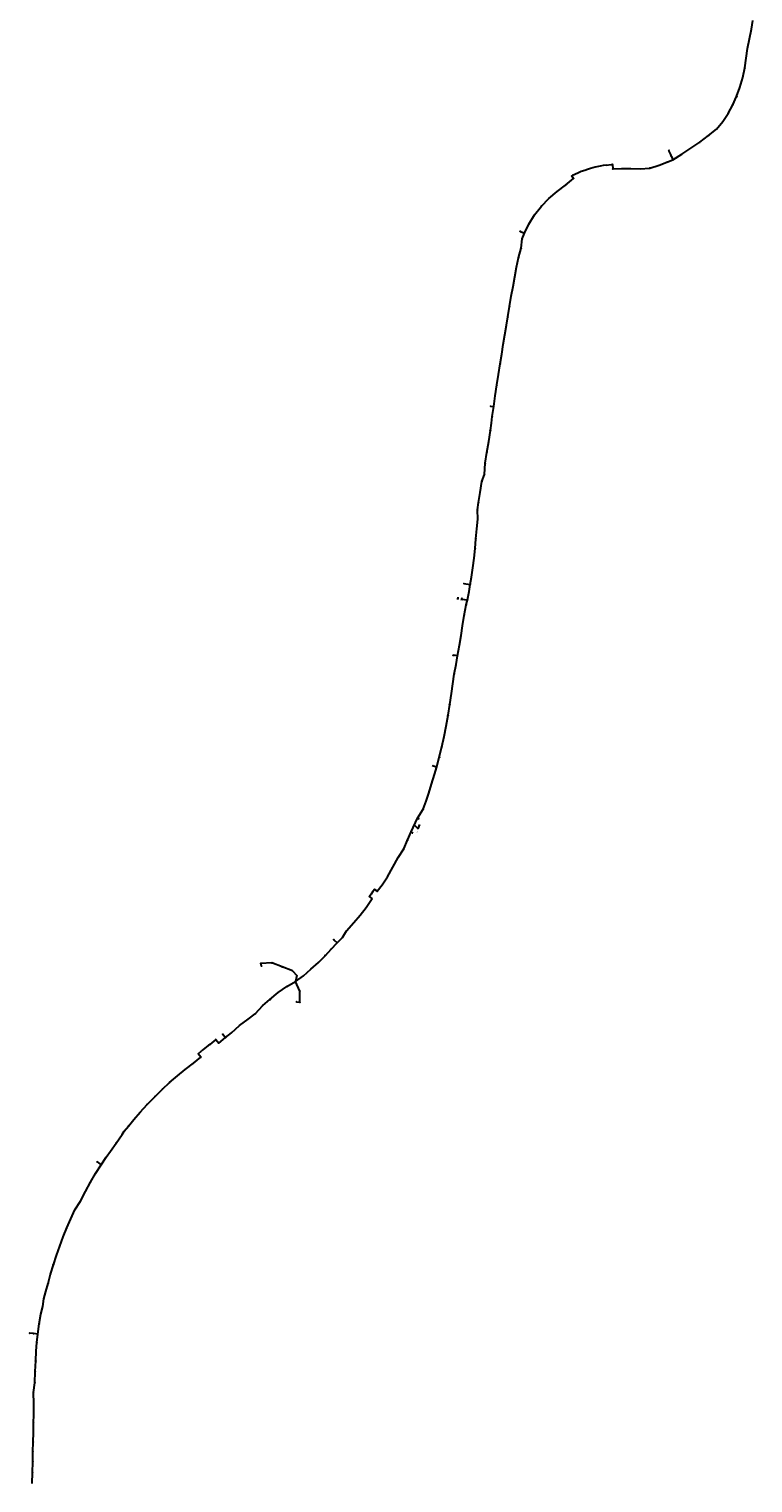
# Model space of a CAD drawing. Header units: metres. Extents: x 1311711 to 1330449, y 760333 to 801791.
# Tile 4 of 6: x 1317586 to 1322749, y 781055 to 791428. Entities that reach past the tile are written whole.
import ezdxf
from ezdxf import colors
from ezdxf.entities.mleader import LeaderData, LeaderLine
from ezdxf.enums import TextEntityAlignment as Align
from ezdxf.math import Vec2, Vec3

# ---------------------------------------------------------------- set-up
doc = ezdxf.new("R2010")
doc.units = ezdxf.units.M
for name, color, linetype, lineweight in [('АСУДД_Блок_Колодцы_ОПС', 174, 'Continuous', 30), ('АСУДД_Блок_подписи_редактируемые', 7, 'Continuous', 25), ('АСУДД_ТРАССА_[Г!63-6!110-4]_ГНБ_БК', 120, 'ASUD_TRAS_M', 30), ('АСУДД_ТРАССА_[Д!110-4]_ГОСТ_БК', 174, 'ASUD_TRAS_M', 30), ('АСУДД_ТРАССА_[Д!63-6!110-3]_ГОСТ_БК', 174, 'ASUD_TRAS_M', 30), ('АСУДД_ТРАССА_[Д!90-4]_ГОСТ_БК', 174, 'ASUD_TRAS_M', 30), ('АСУДД_ТРАССА_[З!110-4]_БК', 174, 'ASUD_TRAS_M', 30), ('АСУДД_ТРАССА_[З!63-6!110-3]_БК', 174, 'ASUD_TRAS_M', 30), ('АСУДД_ТРАССА_[З!90-4]_БК', 174, 'ASUD_TRAS_M', 30), ('АСУДД_ТРАССА_[З!90-6]_БК', 174, 'ASUD_TRAS_M', 30), ('АСУДД_ТРАССА_[э!70-6!95-4]_БК_оис', 1, 'ASUD_TRAS_M', 30), ('Выноски_(I)', 7, 'Continuous', 30), ('Выноски_ГНБ_(I)', 7, 'Continuous', 30)]:
    doc.layers.add(name, color=color, linetype=linetype, lineweight=lineweight)
doc.styles.add('ESKD2', font='isocpeui.ttf')
doc.styles.get("Standard").update_dxf_attribs({"font": 'arial.ttf'})
doc.styles.add('ОПС', font='CS_Gost2304.shx', dxfattribs={"width": 0.75, "height": 2})
doc.linetypes.add('ASUD_TRAS_M', pattern='A,3,-0.5,["N",Standard,S=0.5,R=0,X=0,Y=-0.25],-1', length=4.5)

# ---------------------------------------------------------------- blocks, each defined once
blk = doc.blocks.new('_None')

msp = doc.modelspace()

# ---------------------------------------------------------------- linework, layer by layer
at = {"layer": 'АСУДД_Блок_Колодцы_ОПС', "linetype": 'Continuous'}
for centre in [(1322739, 791427), (1322711, 791290), (1322724, 791359), (1322701, 791221), (1322677, 791083), (1322692, 791151), (1322656, 791011), (1322605, 790887), (1322633, 790946), (1322573, 790825), (1322432, 790668), (1322489, 790714), (1322534, 790768), (1322306, 790579), (1322371, 790622), (1321747, 790462), (1322136, 790478), (1322150, 790562), (1322163, 790533), (1322169, 790518), (1322178, 790496), (1322241, 790535), (1321458, 790380), (1321468, 790363), (1321749, 790430), (1321814, 790433), (1321876, 790433), (1321944, 790431), (1322013, 790437), (1322080, 790457), (1321352, 790269), (1321413, 790314), (1321240, 790164), (1321293, 790220), (1321191, 790103), (1321090, 789985), (1321119, 789972), (1321150, 790036), (1321095, 789864), (1321104, 789931), (1321077, 789797), (1321050, 789660), (1321063, 789729), (1321038, 789591), (1321013, 789448), (1321025, 789522), (1321001, 789374), (1320980, 789246), (1320991, 789315), (1320968, 789177), (1320946, 789039), (1320957, 789108), (1320934, 788964), (1320911, 788811), (1320923, 788889), (1320877, 788738), (1320900, 788735), (1320884, 788617), (1320890, 788664), (1320876, 788563), (1320852, 788407), (1320864, 788485), (1320839, 788330), (1320815, 788199), (1320835, 788251), (1320804, 788122), (1320785, 787997), (1320792, 788051), (1320786, 787931), (1320773, 787792), (1320780, 787862), (1320767, 787723), (1320750, 787584), (1320761, 787653), (1320687, 787472), (1320733, 787466), (1320741, 787518), (1320643, 787365), (1320671, 787361), (1320712, 787355), (1320724, 787415), (1320703, 787319), (1320678, 787170), (1320690, 787243), (1320667, 787101), (1320612, 786960), (1320641, 786956), (1320655, 787032), (1320631, 786895), (1320608, 786756), (1320619, 786826), (1320598, 786687), (1320574, 786532), (1320586, 786610), (1320560, 786455), (1320546, 786381), (1320512, 786232), (1320530, 786306), (1320467, 786172), (1320478, 786109), (1320495, 786164), (1320457, 786041), (1320417, 785919), (1320437, 785976), (1320356, 785797), (1320396, 785861), (1320312, 785701), (1320284, 785640), (1320219, 785517), (1320260, 785579), (1320142, 785380), (1320181, 785448), (1320050, 785288), (1320069, 785276), (1320105, 785322), (1320014, 785238), (1320032, 785225), (1319948, 785105), (1319991, 785160), (1319850, 784994), (1319902, 785053), (1319740, 784864), (1319759, 784931), (1319783, 784909), (1319821, 784947), (1319240, 784762), (1319318, 784765), (1319649, 784768), (1319699, 784819), (1319244, 784743), (1319391, 784736), (1319465, 784708), (1319495, 784676), (1319543, 784673), (1319596, 784720), (1319362, 784554), (1319424, 784597), (1319486, 784633), (1319518, 784563), (1319252, 784461), (1319304, 784503), (1319494, 784488), (1319517, 784484), (1319148, 784364), (1319199, 784401), (1318968, 784256), (1319029, 784267), (1319087, 784318), (1318814, 784136), (1318874, 784183), (1318917, 784218), (1318939, 784193), (1318987, 784232), (1318758, 784049), (1318792, 784116), (1318812, 784092), (1318644, 783960), (1318698, 784004), (1318538, 783865), (1318587, 783911), (1318428, 783756), (1318484, 783812), (1318333, 783647), (1318379, 783700), (1318250, 783542), (1318294, 783600), (1318166, 783422), (1318206, 783479), (1318071, 783345), (1318100, 783325), (1318135, 783378), (1318024, 783200), (1318060, 783262), (1317988, 783134), (1317913, 783003), (1317952, 783066), (1317884, 782939), (1317829, 782810), (1317856, 782875), (1317781, 782678), (1317805, 782744), (1317759, 782612), (1317721, 782477), (1317739, 782545), (1317691, 782368), (1317706, 782420), (1317684, 782314), (1317658, 782189), (1317669, 782259), (1317590, 782124), (1317618, 782120), (1317648, 782116), (1317637, 781995), (1317641, 782056), (1317629, 781849), (1317633, 781925), (1317627, 781770), (1317618, 781699), (1317619, 781543), (1317620, 781621), (1317618, 781482), (1317616, 781345), (1317617, 781414), (1317613, 781278), (1317610, 781130), (1317612, 781206)]:
    msp.add_circle(centre, 0.5, dxfattribs=at)
at = {"layer": 'АСУДД_ТРАССА_[Г!63-6!110-4]_ГНБ_БК'}
msp.add_line((1320312, 785701), (1320356, 785797), dxfattribs=at)
at = {"layer": 'АСУДД_ТРАССА_[Д!110-4]_ГОСТ_БК'}
for p, q in [((1322163, 790533), (1322150, 790562)), ((1319759, 784931), (1319755, 784928)), ((1319465, 784708), (1319495, 784676)), ((1317618, 782120), (1317590, 782124))]:
    msp.add_line(p, q, dxfattribs=at)
at = {"layer": 'АСУДД_ТРАССА_[Д!63-6!110-3]_ГОСТ_БК'}
for p, q in [((1319424, 784597), (1319486, 784633)), ((1319199, 784401), (1319252, 784461)), ((1317618, 781699), (1317627, 781770))]:
    msp.add_line(p, q, dxfattribs=at)
at = {"layer": 'АСУДД_ТРАССА_[Д!90-4]_ГОСТ_БК'}
for p, q in [((1320612, 786960), (1320611, 786955)), ((1320466, 786167), (1320467, 786172)), ((1318963, 784254), (1318968, 784256)), ((1318071, 783345), (1318068, 783341))]:
    msp.add_line(p, q, dxfattribs=at)
at = {"layer": 'АСУДД_ТРАССА_[З!110-4]_БК'}
for p, q in [((1322169, 790518), (1322163, 790533)), ((1322169, 790518), (1322178, 790496)), ((1321090, 789985), (1321119, 789972)), ((1320877, 788738), (1320900, 788735)), ((1320687, 787472), (1320733, 787466)), ((1320671, 787361), (1320712, 787355)), ((1320641, 786956), (1320612, 786960)), ((1320467, 786172), (1320495, 786164)), ((1319759, 784931), (1319783, 784909)), ((1319318, 784765), (1319240, 784762)), ((1319244, 784743), (1319240, 784762)), ((1319391, 784736), (1319318, 784765)), ((1319465, 784708), (1319391, 784736)), ((1319495, 784676), (1319486, 784633)), ((1319518, 784563), (1319486, 784633)), ((1319517, 784484), (1319518, 784563)), ((1319494, 784488), (1319517, 784484)), ((1318968, 784256), (1318987, 784232)), ((1318071, 783345), (1318100, 783325)), ((1317648, 782116), (1317618, 782120))]:
    msp.add_line(p, q, dxfattribs=at)
at = {"layer": 'АСУДД_ТРАССА_[З!63-6!110-3]_БК'}
for p, q in [((1322724, 791359), (1322739, 791427)), ((1322739, 791427), (1322749, 791490)), ((1322701, 791221), (1322711, 791290)), ((1322711, 791290), (1322724, 791359)), ((1322692, 791151), (1322701, 791221)), ((1322656, 791011), (1322677, 791083)), ((1322677, 791083), (1322692, 791151)), ((1322633, 790946), (1322656, 791011)), ((1322573, 790825), (1322605, 790887)), ((1322605, 790887), (1322633, 790946)), ((1322534, 790768), (1322573, 790825)), ((1322371, 790622), (1322432, 790668)), ((1322432, 790668), (1322489, 790714)), ((1322489, 790714), (1322534, 790768)), ((1322241, 790535), (1322306, 790579)), ((1322306, 790579), (1322371, 790622)), ((1321747, 790462), (1321744, 790462)), ((1321747, 790462), (1321749, 790430)), ((1322080, 790457), (1322136, 790478)), ((1322136, 790478), (1322178, 790496)), ((1322178, 790496), (1322241, 790535)), ((1321413, 790314), (1321468, 790363)), ((1321458, 790380), (1321462, 790383)), ((1321468, 790363), (1321458, 790380)), ((1321749, 790430), (1321814, 790433)), ((1321814, 790433), (1321876, 790433)), ((1321876, 790433), (1321944, 790431)), ((1321944, 790431), (1322013, 790437)), ((1322013, 790437), (1322080, 790457)), ((1321293, 790220), (1321352, 790269)), ((1321352, 790269), (1321413, 790314)), ((1321191, 790103), (1321240, 790164)), ((1321240, 790164), (1321293, 790220)), ((1321150, 790036), (1321191, 790103)), ((1321104, 789931), (1321119, 789972)), ((1321119, 789972), (1321150, 790036)), ((1321077, 789797), (1321095, 789864)), ((1321095, 789864), (1321104, 789931)), ((1321063, 789729), (1321077, 789797)), ((1321038, 789591), (1321050, 789660)), ((1321050, 789660), (1321063, 789729)), ((1321025, 789522), (1321038, 789591)), ((1321001, 789374), (1321013, 789448)), ((1321013, 789448), (1321025, 789522)), ((1320991, 789315), (1321001, 789374)), ((1320968, 789177), (1320980, 789246)), ((1320980, 789246), (1320991, 789315)), ((1320957, 789108), (1320968, 789177)), ((1320934, 788964), (1320946, 789039)), ((1320946, 789039), (1320957, 789108)), ((1320923, 788889), (1320934, 788964)), ((1320900, 788735), (1320911, 788811)), ((1320911, 788811), (1320923, 788889)), ((1320890, 788664), (1320900, 788735)), ((1320876, 788563), (1320884, 788617)), ((1320884, 788617), (1320890, 788664)), ((1320864, 788485), (1320876, 788563)), ((1320839, 788330), (1320852, 788407)), ((1320852, 788407), (1320864, 788485)), ((1320835, 788251), (1320839, 788330)), ((1320804, 788122), (1320815, 788199)), ((1320815, 788199), (1320835, 788251)), ((1320792, 788051), (1320804, 788122)), ((1320785, 787997), (1320792, 788051)), ((1320786, 787931), (1320785, 787997)), ((1320780, 787862), (1320786, 787931)), ((1320767, 787723), (1320773, 787792)), ((1320773, 787792), (1320780, 787862)), ((1320761, 787653), (1320767, 787723)), ((1320741, 787518), (1320750, 787584)), ((1320750, 787584), (1320761, 787653)), ((1320724, 787415), (1320733, 787466)), ((1320733, 787466), (1320741, 787518)), ((1320703, 787319), (1320712, 787355)), ((1320712, 787355), (1320724, 787415)), ((1320690, 787243), (1320703, 787319)), ((1320667, 787101), (1320678, 787170)), ((1320678, 787170), (1320690, 787243)), ((1320655, 787032), (1320667, 787101)), ((1320631, 786895), (1320641, 786956)), ((1320641, 786956), (1320655, 787032)), ((1320619, 786826), (1320631, 786895)), ((1320598, 786687), (1320608, 786756)), ((1320608, 786756), (1320619, 786826)), ((1320586, 786610), (1320598, 786687)), ((1320560, 786455), (1320574, 786532)), ((1320574, 786532), (1320586, 786610)), ((1320546, 786381), (1320560, 786455)), ((1320530, 786306), (1320546, 786381)), ((1320495, 786164), (1320512, 786232)), ((1320512, 786232), (1320530, 786306)), ((1320457, 786041), (1320478, 786109)), ((1320478, 786109), (1320495, 786164)), ((1320437, 785976), (1320457, 786041)), ((1320396, 785861), (1320417, 785919)), ((1320417, 785919), (1320437, 785976)), ((1320356, 785797), (1320396, 785861)), ((1320284, 785640), (1320312, 785701)), ((1320260, 785579), (1320284, 785640)), ((1320181, 785448), (1320219, 785517)), ((1320219, 785517), (1320260, 785579)), ((1320105, 785322), (1320142, 785380)), ((1320142, 785380), (1320181, 785448)), ((1320050, 785288), (1320038, 785275)), ((1320069, 785276), (1320050, 785288)), ((1320069, 785276), (1320105, 785322)), ((1319991, 785160), (1320032, 785225)), ((1320025, 785256), (1320014, 785238)), ((1320032, 785225), (1320014, 785238)), ((1319902, 785053), (1319948, 785105)), ((1319948, 785105), (1319991, 785160)), ((1319821, 784947), (1319850, 784994)), ((1319850, 784994), (1319902, 785053)), ((1319699, 784819), (1319740, 784864)), ((1319740, 784864), (1319783, 784909)), ((1319783, 784909), (1319821, 784947)), ((1319596, 784720), (1319649, 784768)), ((1319649, 784768), (1319699, 784819)), ((1319486, 784633), (1319543, 784673)), ((1319543, 784673), (1319596, 784720)), ((1319304, 784503), (1319362, 784554)), ((1319362, 784554), (1319424, 784597)), ((1319252, 784461), (1319304, 784503)), ((1319087, 784318), (1319148, 784364)), ((1319148, 784364), (1319199, 784401)), ((1318987, 784232), (1319029, 784267)), ((1319029, 784267), (1319087, 784318)), ((1318792, 784116), (1318814, 784136)), ((1318814, 784136), (1318817, 784140)), ((1318867, 784181), (1318874, 784183)), ((1318917, 784218), (1318874, 784183)), ((1318917, 784218), (1318939, 784193)), ((1318939, 784193), (1318987, 784232)), ((1318698, 784004), (1318758, 784049)), ((1318758, 784049), (1318812, 784092)), ((1318812, 784092), (1318792, 784116)), ((1318587, 783911), (1318644, 783960)), ((1318644, 783960), (1318698, 784004)), ((1318484, 783812), (1318538, 783865)), ((1318538, 783865), (1318587, 783911)), ((1318379, 783700), (1318428, 783756)), ((1318428, 783756), (1318484, 783812)), ((1318294, 783600), (1318333, 783647)), ((1318333, 783647), (1318379, 783700)), ((1318206, 783479), (1318250, 783542)), ((1318250, 783542), (1318265, 783564)), ((1318265, 783564), (1318294, 783600)), ((1318135, 783378), (1318166, 783422)), ((1318166, 783422), (1318206, 783479)), ((1318060, 783262), (1318100, 783325)), ((1318100, 783325), (1318135, 783378)), ((1317988, 783134), (1318024, 783200)), ((1318024, 783200), (1318060, 783262)), ((1317952, 783066), (1317988, 783134)), ((1317884, 782939), (1317913, 783003)), ((1317913, 783003), (1317952, 783066)), ((1317856, 782875), (1317884, 782939)), ((1317805, 782744), (1317829, 782810)), ((1317829, 782810), (1317856, 782875)), ((1317781, 782678), (1317805, 782744)), ((1317739, 782545), (1317759, 782612)), ((1317759, 782612), (1317781, 782678)), ((1317706, 782420), (1317721, 782477)), ((1317721, 782477), (1317739, 782545)), ((1317684, 782314), (1317691, 782368)), ((1317691, 782368), (1317706, 782420)), ((1317669, 782259), (1317684, 782314)), ((1317648, 782116), (1317658, 782189)), ((1317658, 782189), (1317669, 782259)), ((1317641, 782056), (1317648, 782116)), ((1317633, 781925), (1317637, 781995)), ((1317637, 781995), (1317641, 782056)), ((1317627, 781770), (1317629, 781849)), ((1317629, 781849), (1317633, 781925)), ((1317620, 781621), (1317618, 781699)), ((1317618, 781482), (1317619, 781543)), ((1317619, 781543), (1317620, 781621)), ((1317617, 781414), (1317618, 781482)), ((1317613, 781278), (1317616, 781345)), ((1317616, 781345), (1317617, 781414)), ((1317612, 781206), (1317613, 781278)), ((1317607, 781051), (1317610, 781130)), ((1317610, 781130), (1317612, 781206))]:
    msp.add_line(p, q, dxfattribs=at)
at = {"layer": 'АСУДД_ТРАССА_[З!90-4]_БК'}
for p, q in [((1322153, 790563), (1322150, 790562)), ((1321089, 789982), (1321090, 789985)), ((1320877, 788738), (1320876, 788735)), ((1320687, 787472), (1320687, 787469)), ((1320643, 787365), (1320642, 787355)), ((1320672, 787371), (1320671, 787361)), ((1319247, 784744), (1319244, 784743)), ((1319494, 784485), (1319494, 784488)), ((1317590, 782127), (1317590, 782124))]:
    msp.add_line(p, q, dxfattribs=at)
at = {"layer": 'АСУДД_ТРАССА_[З!90-6]_БК'}
for p, q in [((1320645, 787375), (1320643, 787365)), ((1320671, 787361), (1320669, 787351))]:
    msp.add_line(p, q, dxfattribs=at)
at = {"layer": 'АСУДД_ТРАССА_[э!70-6!95-4]_БК_оис'}
for p, q in [((1321703, 790458), (1321738, 790462)), ((1321738, 790462), (1321744, 790462)), ((1321463, 790384), (1321462, 790383)), ((1321499, 790400), (1321463, 790384)), ((1321525, 790411), (1321499, 790400)), ((1321549, 790420), (1321525, 790411)), ((1321569, 790427), (1321549, 790420)), ((1321590, 790433), (1321569, 790427)), ((1321624, 790443), (1321590, 790433)), ((1321648, 790448), (1321624, 790443)), ((1321659, 790450), (1321648, 790448)), ((1321681, 790454), (1321659, 790450)), ((1321703, 790458), (1321681, 790454)), ((1320038, 785275), (1320025, 785256)), ((1318825, 784146), (1318817, 784140)), ((1318862, 784177), (1318825, 784146)), ((1318867, 784181), (1318862, 784177))]:
    msp.add_line(p, q, dxfattribs=at)

# ---------------------------------------------------------------- texts
at = {"layer": 'АСУДД_Блок_подписи_редактируемые', "lineweight": 30, "style": 'ESKD2'}
for s, rotation, p in [('3.548', 80.7348, (1322708, 791294)), ('3.549', 79.3386, (1322721, 791363)), ('3.547', 82.1221, (1322699, 791225)), ('3.545', 72.2347, (1322675, 791087)), ('3.546', 81.4517, (1322689, 791155)), ('3.544', 75.5972, (1322654, 791015)), ('3.542', 64.2245, (1322604, 790892)), ('3.543', 66.9695, (1322631, 790950)), ('3.540', 52.9672, (1322533, 790772)), ('3.541', 59.3222, (1322571, 790830)), ('3.538', 43.2648, (1322432, 790673)), ('3.539', 48.1076, (1322489, 790718)), ('3.534', 48.5708, (1322150, 790566)), ('3.536', 32.1651, (1322307, 790583)), ('3.537', 37.4522, (1322371, 790626)), ('3.524', 13.1471, (1321749, 790466)), ('3.529', 20.5244, (1322082, 790461)), ('3.530', 20.7228, (1322138, 790482)), ('3.533', 48.5708, (1322163, 790537)), ('3.532', 26.2927, (1322170, 790522)), ('3.531', 26.2927, (1322179, 790501)), ('3.535', 31.0086, (1322242, 790540)), ('3.522', 19.5215, (1321460, 790384)), ('3.521', 30.5418, (1321470, 790367)), ('3.523', 5.8286, (1321752, 790433)), ('3.525', 5.8286, (1321817, 790437)), ('3.526', 341.3456, (1321880, 790435)), ('3.527', 3.4529, (1321947, 790435)), ('3.528', 14.1669, (1322015, 790441)), ('3.519', 36.027, (1321352, 790273)), ('3.520', 32.7512, (1321414, 790318)), ('3.517', 54.1183, (1321239, 790168)), ('3.518', 43.0997, (1321293, 790225)), ('3.515', 58.6676, (1321149, 790041)), ('3.516', 54.1183, (1321190, 790108)), ('3.514', 65.3156, (1321088, 789989)), ('3.513', 65.3156, (1321118, 789977)), ('3.511', 73.197, (1321093, 789868)), ('3.512', 85.5552, (1321101, 789935)), ('3.509', 79.6801, (1321060, 789733)), ('3.510', 74.9147, (1321075, 789801)), ('3.508', 80.8855, (1321047, 789664)), ('3.506', 81.0268, (1321023, 789526)), ('3.507', 79.8891, (1321035, 789595)), ('3.505', 80.623, (1321010, 789452)), ('3.503', 81.0221, (1320988, 789319)), ('3.504', 80.9114, (1320998, 789378)), ('3.502', 80.4476, (1320977, 789250)), ('3.500', 80.3911, (1320955, 789111)), ('3.501', 81.2294, (1320966, 789181)), ('3.499', 81.971, (1320943, 789042)), ('3.498', 81.3329, (1320932, 788968)), ('3.496', 81.3753, (1320908, 788815)), ('3.497', 82.1289, (1320920, 788892)), ('3.495', 80.942, (1320874, 788742)), ('3.494', 80.942, (1320897, 788739)), ('3.492', 82.1279, (1320881, 788621)), ('3.493', 82.2532, (1320888, 788668)), ('3.490', 81.8008, (1320861, 788489)), ('3.491', 82.8823, (1320873, 788567)), ('3.489', 80.7066, (1320850, 788411)), ('3.488', 73.9889, (1320836, 788334)), ('3.486', 81.6846, (1320813, 788203)), ('3.487', 81.2152, (1320833, 788255)), ('3.485', 80.0735, (1320801, 788126)), ('3.483', 82.9835, (1320782, 788000)), ('3.484', 83.178, (1320789, 788055)), ('3.481', 82.8539, (1320777, 787866)), ('3.482', 91.1817, (1320782, 787935)), ('3.480', 85.6711, (1320770, 787796)), ('3.478', 82.4381, (1320758, 787657)), ('3.479', 85.6711, (1320764, 787726)), ('3.477', 81.817, (1320748, 787587)), ('3.475', 81.0715, (1320685, 787476)), ('3.474', 81.0715, (1320730, 787469)), ('3.476', 81.0715, (1320738, 787522)), ('3.472', 81.032, (1320640, 787369)), ('3.471', 81.032, (1320668, 787364)), ('3.470', 79.9864, (1320709, 787358)), ('3.473', 75.0878, (1320722, 787419)), ('3.468', 80.3723, (1320687, 787246)), ('3.469', 81.432, (1320700, 787323)), ('3.467', 81.432, (1320676, 787174)), ('3.465', 79.9698, (1320652, 787036)), ('3.466', 80.3347, (1320664, 787105)), ('3.464', 81.032, (1320609, 786964)), ('3.463', 80.8667, (1320639, 786959)), ('3.461', 81.8386, (1320617, 786829)), ('3.462', 80.8667, (1320629, 786898)), ('3.460', 82.4867, (1320605, 786760)), ('3.459', 81.8088, (1320596, 786691)), ('3.457', 81.6863, (1320572, 786536)), ('3.458', 80.8125, (1320584, 786613)), ('3.456', 80.0459, (1320558, 786459)), ('3.454', 78.3279, (1320527, 786309)), ('3.455', 79.3903, (1320543, 786384)), ('3.453', 76.7787, (1320510, 786236)), ('3.452', 76.7191, (1320465, 786176)), ('3.450', 73.1293, (1320476, 786113)), ('3.451', 76.7191, (1320493, 786168)), ('3.449', 72.4927, (1320455, 786045)), ('3.447', 70.6802, (1320415, 785923)), ('3.448', 70.6802, (1320435, 785980)), ('3.445', 58.5388, (1320355, 785801)), ('3.446', 69.4799, (1320394, 785865)), ('3.444', 66.4784, (1320310, 785705)), ('3.442', 63.2131, (1320259, 785583)), ('3.443', 63.2131, (1320283, 785644)), ('3.441', 62.8407, (1320218, 785521)), ('3.439', 59.4081, (1320141, 785385)), ('3.440', 60.538, (1320180, 785452)), ('3.436', 56.448, (1320049, 785293)), ('3.437', 56.448, (1320068, 785280)), ('3.438', 57.5346, (1320104, 785326)), ('3.433', 52.6378, (1319991, 785165)), ('3.435', 53.5623, (1320013, 785243)), ('3.434', 53.5623, (1320032, 785229)), ('3.432', 49.8126, (1319947, 785110)), ('3.430', 60.3964, (1319849, 784998)), ('3.431', 48.2444, (1319901, 785057)), ('3.426', 45.8367, (1319740, 784869)), ('3.428', 43.3698, (1319759, 784936)), ('3.427', 43.3698, (1319783, 784913)), ('3.429', 44.6876, (1319821, 784951)), ('3.421', 51.7034, (1319240, 784766)), ('3.419', 51.7034, (1319317, 784769)), ('3.424', 44.2463, (1319649, 784773)), ('3.425', 45.8367, (1319699, 784823)), ('3.420', 51.7034, (1319244, 784748)), ('3.418', 51.7034, (1319390, 784740)), ('3.417', 51.7034, (1319464, 784712)), ('3.416', 51.7034, (1319494, 784680)), ('3.422', 40.7852, (1319544, 784678)), ('3.423', 44.2463, (1319596, 784725)), ('3.413', 50.1061, (1319361, 784559)), ('3.414', 50.1061, (1319423, 784602)), ('3.415', 85.8459, (1319483, 784637)), ('3.769', 51.7034, (1319518, 784568)), ('3.411', 35.5214, (1319253, 784465)), ('3.412', 30.8344, (1319309, 784503)), ('3.771', 51.7034, (1319494, 784492)), ('3.770', 51.7034, (1319517, 784489)), ('3.409', 33.8218, (1319149, 784368)), ('3.410', 36.9185, (1319200, 784405)), ('3.406', 39.8363, (1318968, 784261)), ('3.405', 39.8363, (1318988, 784236)), ('3.407', 43.125, (1319029, 784272)), ('3.408', 40.8861, (1319088, 784322)), ('3.401', 39.0414, (1318815, 784140)), ('3.402', 39.8363, (1318874, 784188)), ('3.403', 39.8363, (1318918, 784223)), ('3.404', 43.125, (1318939, 784198)), ('3.398', 36.9644, (1318759, 784054)), ('3.400', 37.7593, (1318792, 784121)), ('3.399', 37.7766, (1318812, 784097)), ('3.396', 41.2655, (1318644, 783965)), ('3.397', 37.876, (1318699, 784008)), ('3.393', 45.6028, (1318484, 783816)), ('3.394', 44.6629, (1318538, 783869)), ('3.395', 42.7717, (1318588, 783916)), ('3.392', 47.1823, (1318428, 783761)), ('3.390', 50.3779, (1318332, 783651)), ('3.391', 48.6215, (1318378, 783705)), ('3.388', 56.976, (1318249, 783546)), ('3.389', 51.7034, (1318293, 783604)), ('3.386', 55.0273, (1318165, 783427)), ('3.387', 54.1561, (1318206, 783484)), ('3.384', 58.1494, (1318070, 783349)), ('3.383', 58.1494, (1318099, 783330)), ('3.385', 55.1898, (1318134, 783383)), ('3.381', 59.7546, (1318023, 783204)), ('3.382', 58.1494, (1318059, 783266)), ('3.380', 62.399, (1317987, 783139)), ('3.378', 64.181, (1317912, 783007)), ('3.379', 61.8576, (1317951, 783070)), ('3.377', 64.5969, (1317883, 782943)), ('3.375', 69.183, (1317827, 782814)), ('3.376', 67.519, (1317855, 782879)), ('3.373', 71.3628, (1317779, 782682)), ('3.374', 69.7821, (1317803, 782749)), ('3.372', 72.5883, (1317757, 782616)), ('3.370', 74.3537, (1317719, 782481)), ('3.371', 73.4773, (1317737, 782549)), ('3.368', 76.0266, (1317689, 782372)), ('3.369', 76.0266, (1317703, 782423)), ('3.366', 72.7898, (1317667, 782264)), ('3.367', 83.3684, (1317681, 782318)), ('3.365', 81.4926, (1317656, 782192)), ('3.364', 83.0369, (1317587, 782128)), ('3.363', 5.5389, (1317621, 782124)), ('3.361', 84.3896, (1317638, 782059)), ('3.362', 83.0369, (1317645, 782120)), ('3.360', 87.8881, (1317634, 781998)), ('3.358', 88.6668, (1317626, 781852)), ('3.359', 87.5201, (1317629, 781928)), ('3.357', 138.5757, (1317622, 781770)), ('3.356', 138.5758, (1317614, 781698)), ('3.355', 138.5758, (1317615, 781621)), ('3.354', 88.9049, (1317616, 781546)), ('3.353', 88.9049, (1317615, 781485)), ('3.351', 88.9062, (1317613, 781348)), ('3.352', 88.9062, (1317614, 781418)), ('3.350', 88.9062, (1317610, 781281)), ('3.348', 88.9062, (1317607, 781133)), ('3.349', 88.9062, (1317609, 781210)), ('3.347', 88.9062, (1317604, 781055))]:
    msp.add_text(s, height=1.25, rotation=rotation, dxfattribs=at).set_placement(p)
for rotation, p in [(80.4717, (1322708, 791294)), (79.0756, (1322721, 791363)), (81.859, (1322699, 791225)), (71.9716, (1322675, 791087)), (81.1886, (1322689, 791155)), (75.3341, (1322654, 791015)), (63.9615, (1322604, 790892)), (66.7065, (1322631, 790950)), (52.7041, (1322533, 790772)), (59.0591, (1322571, 790830)), (43.0017, (1322432, 790673)), (47.8445, (1322489, 790718)), (48.3077, (1322150, 790566)), (31.902, (1322307, 790583)), (37.1892, (1322371, 790626)), (12.884, (1321749, 790466)), (20.2614, (1322082, 790461)), (20.4597, (1322138, 790482)), (48.3077, (1322163, 790537)), (26.0296, (1322170, 790522)), (26.0296, (1322179, 790501)), (30.7455, (1322242, 790540)), (19.2585, (1321460, 790384)), (30.2787, (1321470, 790367)), (5.5655, (1321752, 790433)), (5.5655, (1321817, 790437)), (341.0825, (1321880, 790435)), (3.1898, (1321947, 790435)), (13.9038, (1322015, 790441)), (35.7639, (1321352, 790273)), (32.4881, (1321414, 790318)), (53.8552, (1321239, 790168)), (42.8367, (1321293, 790225)), (53.8552, (1321190, 790108)), (65.0525, (1321088, 789989)), (65.0525, (1321118, 789977)), (58.4046, (1321149, 790041)), (72.9339, (1321093, 789868)), (85.2921, (1321101, 789935)), (79.417, (1321060, 789733)), (74.6516, (1321075, 789801)), (80.6224, (1321047, 789664)), (80.7638, (1321023, 789526)), (79.626, (1321035, 789595)), (80.3599, (1321010, 789452)), (80.759, (1320988, 789319)), (80.6484, (1320998, 789378)), (80.1845, (1320977, 789250)), (80.1281, (1320955, 789111)), (80.9663, (1320966, 789181)), (81.7079, (1320943, 789042)), (81.0698, (1320932, 788968)), (81.1123, (1320908, 788815)), (81.8658, (1320920, 788892)), (80.6789, (1320874, 788742)), (80.6789, (1320897, 788739)), (81.8648, (1320881, 788621)), (81.9901, (1320888, 788668)), (81.5377, (1320861, 788489)), (82.6192, (1320873, 788567)), (80.4435, (1320850, 788411)), (73.7258, (1320836, 788334)), (81.4215, (1320813, 788203)), (80.9522, (1320833, 788255)), (79.8104, (1320801, 788126)), (82.7205, (1320782, 788000)), (82.9149, (1320789, 788055)), (82.5908, (1320777, 787866)), (90.9186, (1320782, 787935)), (85.408, (1320770, 787796)), (85.408, (1320764, 787726)), (81.5539, (1320748, 787587)), (82.1751, (1320758, 787657)), (80.8085, (1320685, 787476)), (80.8085, (1320730, 787469)), (80.8085, (1320738, 787522)), (80.7689, (1320640, 787369)), (80.7689, (1320668, 787364)), (79.7233, (1320709, 787358)), (74.8248, (1320722, 787419)), (80.1093, (1320687, 787246)), (81.1689, (1320700, 787323)), (81.1689, (1320676, 787174)), (79.7067, (1320652, 787036)), (80.0716, (1320664, 787105)), (80.7689, (1320609, 786964)), (80.6036, (1320639, 786959)), (81.5755, (1320617, 786829)), (80.6036, (1320629, 786898)), (82.2237, (1320605, 786760)), (81.5457, (1320596, 786691)), (81.4232, (1320572, 786536)), (80.5494, (1320584, 786613)), (79.7828, (1320558, 786459)), (78.0648, (1320527, 786309)), (79.1273, (1320543, 786384)), (76.5156, (1320510, 786236)), (76.456, (1320465, 786176)), (72.8662, (1320476, 786113)), (76.456, (1320493, 786168)), (72.2296, (1320455, 786045)), (70.4172, (1320415, 785923)), (70.4172, (1320435, 785980)), (58.2758, (1320355, 785801)), (69.2169, (1320394, 785865)), (66.2153, (1320310, 785705)), (62.95, (1320259, 785583)), (62.95, (1320283, 785644)), (62.5776, (1320218, 785521)), (59.145, (1320141, 785385)), (60.2749, (1320180, 785452)), (56.1849, (1320049, 785293)), (56.1849, (1320068, 785280)), (57.2715, (1320104, 785326)), (53.2992, (1320013, 785243)), (53.2992, (1320032, 785229)), (49.5495, (1319947, 785110)), (52.3747, (1319991, 785165)), (60.1333, (1319849, 784998)), (47.9814, (1319901, 785057)), (45.5736, (1319740, 784869)), (43.1067, (1319759, 784936)), (43.1067, (1319783, 784913)), (44.4245, (1319821, 784951)), (51.4403, (1319240, 784766)), (51.4403, (1319317, 784769)), (43.9832, (1319649, 784773)), (45.5736, (1319699, 784823)), (51.4403, (1319244, 784748)), (51.4403, (1319390, 784740)), (51.4403, (1319464, 784712)), (51.4403, (1319494, 784680)), (40.5221, (1319544, 784678)), (43.9832, (1319596, 784725)), (49.8431, (1319361, 784559)), (49.8431, (1319423, 784602)), (85.5828, (1319483, 784637)), (51.4403, (1319518, 784568)), (35.2583, (1319253, 784465)), (30.5713, (1319309, 784503)), (51.4403, (1319494, 784492)), (51.4403, (1319517, 784489)), (33.5588, (1319149, 784368)), (36.6554, (1319200, 784405)), (39.5733, (1318968, 784261)), (39.5733, (1318988, 784236)), (42.862, (1319029, 784272)), (40.623, (1319088, 784322)), (38.7783, (1318815, 784140)), (39.5733, (1318874, 784188)), (39.5733, (1318918, 784223)), (42.862, (1318939, 784198)), (36.7013, (1318759, 784054)), (37.4962, (1318792, 784121)), (37.5135, (1318812, 784097)), (41.0024, (1318644, 783965)), (37.6129, (1318699, 784008)), (44.3998, (1318538, 783869)), (42.5087, (1318588, 783916)), (46.9192, (1318428, 783761)), (45.3398, (1318484, 783816)), (50.1149, (1318332, 783651)), (48.3584, (1318378, 783705)), (56.713, (1318249, 783546)), (51.4403, (1318293, 783604)), (54.7642, (1318165, 783427)), (53.893, (1318206, 783484)), (57.8863, (1318070, 783349)), (57.8863, (1318099, 783330)), (54.9268, (1318134, 783383)), (59.4916, (1318023, 783204)), (57.8863, (1318059, 783266)), (62.1359, (1317987, 783139)), (63.918, (1317912, 783007)), (61.5945, (1317951, 783070)), (64.3338, (1317883, 782943)), (68.92, (1317827, 782814)), (67.256, (1317855, 782879)), (71.0998, (1317779, 782682)), (69.519, (1317803, 782749)), (72.3253, (1317757, 782616)), (74.0906, (1317719, 782481)), (73.2143, (1317737, 782549)), (75.7636, (1317689, 782372)), (75.7636, (1317703, 782423)), (83.1054, (1317681, 782318)), (81.2295, (1317656, 782192)), (72.5268, (1317667, 782264)), (82.7739, (1317587, 782128)), (5.2758, (1317621, 782124)), (84.1265, (1317638, 782059)), (82.7739, (1317645, 782120)), (87.625, (1317634, 781998)), (88.4038, (1317626, 781852)), (87.257, (1317629, 781928)), (138.3126, (1317622, 781770)), (138.3127, (1317614, 781698)), (88.6418, (1317616, 781546)), (138.3127, (1317615, 781621)), (88.6418, (1317615, 781485)), (88.6431, (1317613, 781348)), (88.6431, (1317614, 781418)), (88.6431, (1317610, 781281)), (88.6431, (1317607, 781133)), (88.6431, (1317609, 781210))]:
    msp.add_text('НК-', height=1.25, rotation=rotation, dxfattribs=at).set_placement(p, align=Align.RIGHT)

# ---------------------------------------------------------------- leaders
at = {"layer": 'Выноски_(I)'}
ml = msp.add_multileader_mtext('Standard', dxfattribs=at)
ml.set_content('ГНБ (6тр. d=63мм+4тр. d=110мм)\\Pф-р ПНД d=500мм ПЭ-100 SDR11', color=7, style='ОПС')
ml.set_leader_properties(color=256, linetype='Continuous', lineweight=30)
ml.set_arrow_properties(name='NONE')
ml.build(insert=Vec2(0, 0))
ml.multileader.update_dxf_attribs({"text_left_attachment_type": 6, "text_right_attachment_type": 6, "dogleg_length": 0})
ctx = ml.context
ctx.base_point, ctx.char_height, ctx.landing_gap_size, ctx.plane_origin, ctx.plane_x_axis, ctx.plane_y_axis = Vec3(1320352, 785694), 2, 0, Vec3(1320533, 785702), Vec3(0.34202, 0.939693), Vec3(-0.939693, 0.34202)
ctx.left_attachment, ctx.right_attachment, ctx.text_align_type = 6, 6, 2
notes = []
notes.append((ctx, [(1, (1, 1, 0), (1320362, 785723), (-0.34202, -0.939693), 0, [(0, [(1320334, 785749)], 0, [])])]))
ctx.mtext.insert, ctx.mtext.text_direction, ctx.mtext.rotation, ctx.mtext.alignment, ctx.mtext.flow_direction = Vec3(1320360, 785724), Vec3(0.34202, 0.939693), 1.22173, 3, 5
at = {"layer": 'Выноски_ГНБ_(I)'}
ml = msp.add_multileader_mtext('Standard', dxfattribs=at)
ml.set_content('3.8', color=7, style='ОПС')
ml.set_leader_properties(color=256, linetype='Continuous', lineweight=30)
ml.set_arrow_properties(name='NONE')
ml.build(insert=Vec2(0, 0))
ml.multileader.update_dxf_attribs({"text_left_attachment_type": 6, "text_right_attachment_type": 6, "dogleg_length": 0})
ctx = ml.context
ctx.base_point, ctx.char_height, ctx.landing_gap_size, ctx.plane_origin = Vec3(1320369, 785792), 2, 0, Vec3(1320451, 785782)
ctx.left_attachment, ctx.right_attachment = 6, 6
notes.append((ctx, [(0, (1, 1, 0), (1320369, 785792), (1, 0), 0, [(0, [(1320356, 785797)], 0, [])])]))
ctx.mtext.insert, ctx.mtext.flow_direction = Vec3(1320369, 785795), 5
ml = msp.add_multileader_mtext('Standard', dxfattribs=at)
ml.set_content('3.8', color=7, style='ОПС')
ml.set_leader_properties(color=256, linetype='Continuous', lineweight=30)
ml.set_arrow_properties(name='NONE')
ml.build(insert=Vec2(0, 0))
ml.multileader.update_dxf_attribs({"text_left_attachment_type": 6, "text_right_attachment_type": 6, "dogleg_length": 0})
ctx = ml.context
ctx.base_point, ctx.char_height, ctx.landing_gap_size, ctx.plane_origin = Vec3(1320322, 785691), 2, 0, Vec3(1320339, 785694)
ctx.left_attachment, ctx.right_attachment = 6, 6
notes.append((ctx, [(0, (1, 1, 0), (1320322, 785691), (1, 0), 0, [(0, [(1320312, 785701)], 0, [])])]))
ctx.mtext.insert, ctx.mtext.flow_direction = Vec3(1320322, 785693), 5
for ctx, leaders in notes:
    for number, flags, end, landing, length, lines in leaders:
        leader = LeaderData()
        leader.index, (leader.has_last_leader_line, leader.has_dogleg_vector, leader.attachment_direction) = number, flags
        leader.last_leader_point, leader.dogleg_vector, leader.dogleg_length = Vec3(end), Vec3(landing), length
        for number, points, colour, breaks in lines:
            line = LeaderLine()
            line.index, line.vertices, line.color, line.breaks = number, Vec3.list(points), colors.encode_raw_color(colour), breaks
            leader.lines.append(line)
        ctx.leaders.append(leader)

doc.saveas('drawing.dxf')
